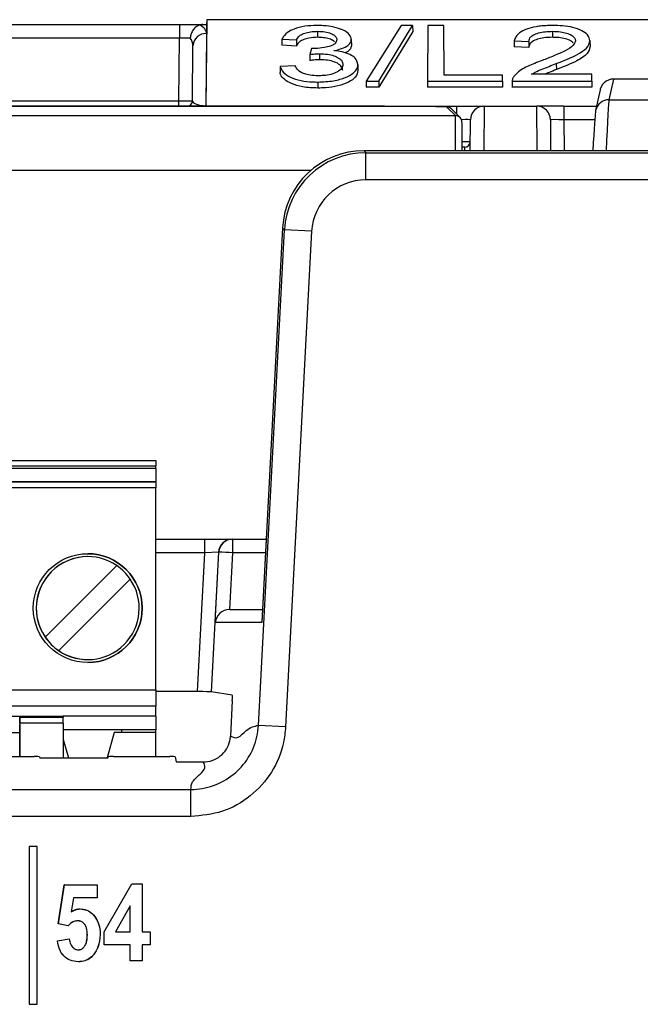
# Paper-space layout 'Sheet1' of a CAD drawing. Header units: millimetres. Extents: x -7 to 413, y -20 to 277.
# Tile 44 of 108: x 66.16 to 70.72, y 216.33 to 223.57. Entities that reach past the tile are written whole.
import ezdxf

# ---------------------------------------------------------------- set-up
doc = ezdxf.new("R2010")
doc.units = ezdxf.units.MM

psp = doc.layouts.new('Sheet1')

# ---------------------------------------------------------------- linework, layer by layer
at = {"color": 7, "linetype": 'Continuous', "lineweight": 25}
for p, q in [((67.5302, 223.5704), (67.5247, 222.9344)), ((67.5302, 223.5704), (67.5295, 223.5344)), ((70.9104, 223.5704), (67.5302, 223.5704)), ((65.2247, 223.5344), (67.3294, 223.5344)), ((67.3294, 223.5344), (67.5021, 223.5344)), ((67.3294, 223.5344), (67.3294, 223.4353)), ((67.5021, 223.5344), (67.5295, 223.5344)), ((67.5295, 223.5344), (67.5289, 223.4686)), ((68.9588, 223.5281), (68.7032, 223.1175)), ((68.7952, 223.1175), (69.0435, 223.5281)), ((69.0435, 223.5281), (68.9588, 223.5281)), ((69.0435, 223.5281), (69.044, 223.4843)), ((69.1563, 223.5281), (69.1527, 223.1175)), ((69.2728, 223.5281), (69.1563, 223.5281)), ((69.276, 223.1636), (69.2728, 223.5281)), ((67.3294, 223.4353), (65.2247, 223.4353)), ((67.3254, 222.974), (67.3294, 223.4353)), ((67.5289, 223.4686), (67.5243, 222.9381)), ((68.0832, 223.4262), (68.0827, 223.382)), ((68.0832, 223.4262), (68.1899, 223.4213)), ((68.1899, 223.4213), (68.1902, 223.377)), ((68.3448, 223.485), (68.3448, 223.4408)), ((68.5929, 223.4253), (68.5933, 223.3813)), ((69.044, 223.4843), (68.7955, 223.0733)), ((70.0716, 223.485), (70.0716, 223.4408)), ((67.4254, 222.974), (67.4289, 223.3786)), ((68.1902, 223.377), (68.0827, 223.382)), ((68.2998, 223.3589), (68.2885, 223.3151)), ((69.7904, 223.4155), (69.7899, 223.3714)), ((69.8975, 223.3664), (69.7899, 223.3714)), ((69.7904, 223.4155), (69.8971, 223.4106)), ((69.8971, 223.4106), (69.8975, 223.3664)), ((70.3469, 223.4163), (70.3473, 223.3723)), ((68.2885, 223.3151), (68.288, 223.2708)), ((68.3592, 223.3202), (68.3592, 223.276)), ((68.0693, 223.2271), (68.0689, 223.1833)), ((68.1798, 223.2322), (68.0693, 223.2271)), ((68.6407, 223.2413), (68.6411, 223.1973)), ((70.0996, 223.2476), (70.0999, 223.2034)), ((69.7029, 223.1636), (69.276, 223.1636)), ((69.7033, 223.1175), (69.7029, 223.1636)), ((70.3606, 223.1689), (69.9183, 223.1689)), ((70.361, 223.1175), (70.3606, 223.1689)), ((70.5198, 223.1344), (70.4865, 222.9819)), ((80.3693, 223.1344), (70.5198, 223.1344)), ((68.3464, 223.1122), (68.3464, 223.068)), ((68.7032, 223.1175), (68.7027, 223.0733)), ((68.7955, 223.0733), (68.7027, 223.0733)), ((68.7032, 223.1175), (68.7952, 223.1175)), ((68.7952, 223.1175), (68.7955, 223.0733)), ((69.1527, 223.1175), (69.1523, 223.0733)), ((69.7037, 223.0733), (69.1523, 223.0733)), ((69.1527, 223.1175), (69.7033, 223.1175)), ((69.7033, 223.1175), (69.7037, 223.0733)), ((69.7758, 223.1189), (69.7754, 223.0729)), ((69.7757, 223.1175), (69.7754, 223.0733)), ((69.7754, 223.0733), (69.7756, 223.0749)), ((70.3614, 223.0733), (69.7754, 223.0733)), ((69.7757, 223.1175), (70.361, 223.1175)), ((70.361, 223.1175), (70.3614, 223.0733)), ((70.4221, 223.0556), (70.3888, 222.9034)), ((57.1094, 222.9344), (69.3682, 222.9344)), ((68.6434, 222.934), (57.186, 222.934)), ((65.2206, 222.974), (67.3254, 222.974)), ((67.3254, 222.9344), (67.3254, 222.974)), ((67.5243, 222.9344), (67.4953, 222.9344)), ((67.5243, 222.9381), (67.5243, 222.9344)), ((67.5243, 222.9344), (67.5243, 222.9344)), ((69.3581, 222.865), (69.2953, 222.9283)), ((69.3922, 222.8508), (69.3294, 222.9141)), ((69.3682, 222.9344), (69.5682, 222.9344)), ((69.5682, 222.9344), (69.9559, 222.9344)), ((70.1559, 222.9344), (69.9559, 222.9344)), ((70.1559, 222.9344), (70.1559, 222.8353)), ((70.1559, 222.9344), (70.3955, 222.9344)), ((70.4865, 222.9819), (75.8064, 222.9819)), ((40.1225, 222.865), (69.3581, 222.865)), ((70.3888, 222.9034), (70.3866, 222.8873)), ((69.4663, 222.6076), (69.4682, 222.8353)), ((70.0559, 222.8353), (70.0579, 222.6076)), ((73.1368, 222.6076), (68.6862, 222.6076)), ((68.6862, 222.6075), (68.6862, 222.6076)), ((68.6862, 222.6075), (68.7, 222.593)), ((73.1368, 222.6075), (68.6862, 222.6075)), ((68.7, 222.3933), (68.7, 222.593)), ((68.7, 222.593), (73.7829, 222.593)), ((73.7829, 222.3933), (68.7, 222.3933)), ((67.9105, 218.3836), (68.1016, 222.0252)), ((68.0877, 222.0399), (67.9341, 219.1396)), ((68.0875, 222.04), (67.9343, 219.1448)), ((68.0877, 222.0399), (68.0875, 222.04)), ((68.1016, 222.0252), (68.0877, 222.0399)), ((68.301, 222.0148), (68.1016, 222.0252)), ((68.301, 222.0148), (68.1099, 218.3732)), ((60.1553, 220.3312), (67.1553, 220.3312)), ((67.1553, 220.3312), (67.1553, 220.2912)), ((60.1553, 220.2912), (67.1553, 220.2912)), ((67.1553, 220.2712), (60.1553, 220.2712)), ((67.1553, 220.2712), (67.1553, 220.2912)), ((67.1553, 220.2712), (67.1553, 220.1752)), ((60.1553, 220.1752), (67.1553, 220.1752)), ((67.1553, 220.1703), (60.1553, 220.1703)), ((67.1553, 220.1703), (67.1553, 220.1752)), ((67.1553, 220.1703), (67.1553, 220.1304)), ((67.1553, 220.1304), (60.1553, 220.1304)), ((67.1553, 218.6452), (67.1553, 220.1304)), ((67.1553, 219.7518), (67.5165, 219.7518)), ((67.5165, 219.6518), (67.5165, 219.7518)), ((67.5165, 219.7518), (67.7165, 219.7518)), ((67.7165, 219.7518), (67.7192, 219.7518)), ((67.7192, 219.7518), (67.7192, 219.6527)), ((67.7192, 219.7518), (67.9664, 219.7518)), ((67.6167, 219.657), (67.5165, 219.6518)), ((67.6167, 219.657), (67.5629, 218.6305)), ((67.5925, 219.1396), (67.6194, 219.657)), ((67.6194, 219.657), (67.6167, 219.657)), ((67.4629, 218.6313), (67.5165, 219.6518)), ((67.7192, 219.6527), (67.6974, 219.2344)), ((66.3429, 219.0318), (66.8687, 219.5576)), ((66.9677, 219.4586), (66.4419, 218.9329)), ((67.6974, 219.2344), (67.6974, 219.2344)), ((67.6974, 219.2344), (67.939, 219.2344)), ((67.9341, 219.1396), (67.5925, 219.1396)), ((66.3429, 219.0318), (66.3429, 219.0318)), ((66.4419, 218.9329), (66.4419, 218.9329)), ((60.1553, 218.6452), (67.1553, 218.6452)), ((67.1553, 218.6452), (67.1553, 218.5252)), ((67.4629, 218.6313), (67.1553, 218.6313)), ((67.7182, 218.6044), (67.5629, 218.6305)), ((67.1553, 218.5252), (60.1553, 218.5252)), ((67.1553, 218.4512), (67.1553, 218.5252)), ((67.7182, 218.5644), (67.7045, 218.3038)), ((63.6553, 218.4512), (66.1553, 218.4512)), ((66.1553, 218.4512), (66.4753, 218.4512)), ((66.1553, 218.4512), (66.1553, 218.4448)), ((66.1553, 218.4448), (66.4753, 218.4448)), ((67.1553, 218.4512), (66.4753, 218.4512)), ((66.4753, 218.4512), (66.4753, 218.4448)), ((66.4753, 218.3998), (66.4753, 218.4448)), ((67.1553, 218.4512), (67.1553, 218.3512)), ((66.1553, 218.3998), (66.1553, 218.1544)), ((66.4753, 218.3998), (66.1553, 218.3998)), ((66.1553, 218.1544), (66.1553, 218.3886)), ((66.4753, 218.3998), (66.4753, 218.1439)), ((66.9063, 218.3512), (66.4753, 218.3512)), ((67.1553, 218.3512), (66.9063, 218.3512)), ((66.9063, 218.3312), (66.9063, 218.3512)), ((67.1553, 218.3312), (67.1553, 218.3512)), ((68.1099, 218.3732), (67.9105, 218.3836)), ((65.8503, 218.3312), (66.1553, 218.3312)), ((66.8503, 218.3312), (66.7973, 218.1449)), ((66.8503, 218.3312), (66.7973, 218.1449)), ((67.1553, 218.3312), (66.8503, 218.3312)), ((66.8503, 218.3312), (66.8503, 218.3312)), ((67.1553, 218.1544), (67.1553, 218.3312)), ((66.4753, 218.2785), (66.5136, 218.1439)), ((61.1606, 218.1544), (66.2616, 218.1544)), ((66.3016, 218.1523), (66.3026, 218.146)), ((66.3426, 218.1439), (66.7633, 218.1439)), ((66.8033, 218.146), (66.8044, 218.1523)), ((66.8444, 218.1544), (67.2585, 218.1544)), ((67.2985, 218.1523), (67.3044, 218.1166)), ((67.3444, 218.1146), (67.5051, 218.1146)), ((60.0086, 217.9128), (67.4143, 217.9128)), ((67.4143, 217.713), (67.4143, 217.9128)), ((67.4143, 217.713), (60.0086, 217.713)), ((66.2247, 217.4926), (66.2242, 217.4931)), ((66.2242, 217.4931), (66.2242, 216.3331)), ((66.2842, 217.4931), (66.2242, 217.4931)), ((66.2247, 217.4926), (66.2247, 216.3336)), ((66.2837, 217.4926), (66.2247, 217.4926)), ((66.2837, 217.4926), (66.2842, 217.4931)), ((66.2837, 216.3336), (66.2837, 217.4926)), ((66.2842, 216.3331), (66.2842, 217.4931)), ((66.4393, 216.9246), (66.4834, 217.2108)), ((66.4399, 216.925), (66.4838, 217.2103)), ((66.4838, 217.2103), (66.4834, 217.2108)), ((66.4834, 217.2108), (66.7255, 217.2108)), ((66.4838, 217.2103), (66.725, 217.2103)), ((66.725, 217.2103), (66.7255, 217.2108)), ((66.725, 217.2103), (66.725, 217.1159)), ((66.7255, 217.2108), (66.7255, 217.1154)), ((66.7769, 216.8656), (66.9792, 217.2181)), ((66.7774, 216.8654), (66.9795, 217.2176)), ((66.9795, 217.2176), (66.9792, 217.2181)), ((66.9792, 217.2181), (67.0557, 217.2181)), ((66.9795, 217.2176), (67.0552, 217.2176)), ((67.0552, 217.2176), (67.0557, 217.2181)), ((67.0552, 217.2176), (67.0552, 216.8654)), ((67.0557, 217.2181), (67.0557, 216.8659)), ((66.5498, 217.1159), (66.5338, 217.0123)), ((66.5502, 217.1154), (66.5345, 217.0133)), ((66.5498, 217.1159), (66.5502, 217.1154)), ((66.725, 217.1159), (66.5498, 217.1159)), ((66.7255, 217.1154), (66.5502, 217.1154)), ((66.725, 217.1159), (66.7255, 217.1154)), ((66.9682, 217.0576), (66.8598, 216.8654)), ((66.9677, 217.0557), (66.8607, 216.8659)), ((66.9682, 217.0576), (66.9677, 217.0557)), ((66.9677, 216.8659), (66.9677, 217.0557)), ((66.9682, 216.8654), (66.9682, 217.0576)), ((66.5338, 217.0123), (66.5345, 217.0133)), ((66.5987, 217.0341), (66.5987, 217.0347)), ((66.6964, 216.991), (66.6968, 216.9913)), ((66.4399, 216.925), (66.4393, 216.9246)), ((66.5125, 216.9099), (66.4393, 216.9246)), ((66.5123, 216.9105), (66.4399, 216.925)), ((66.5821, 216.9471), (66.5821, 216.9466)), ((66.6527, 216.8434), (66.6522, 216.8434)), ((66.747, 216.8456), (66.7475, 216.8456)), ((66.7774, 216.8654), (66.7769, 216.8656)), ((66.7769, 216.7705), (66.7769, 216.8656)), ((66.7774, 216.771), (66.7774, 216.8654)), ((66.8598, 216.8654), (66.8607, 216.8659)), ((66.8598, 216.8654), (66.9682, 216.8654)), ((66.8607, 216.8659), (66.9677, 216.8659)), ((66.9682, 216.8654), (66.9677, 216.8659)), ((67.0552, 216.8654), (67.0557, 216.8659)), ((67.0552, 216.8654), (67.1139, 216.8654)), ((67.0557, 216.8659), (67.1145, 216.8659)), ((67.1139, 216.8654), (67.1145, 216.8659)), ((67.1139, 216.8654), (67.1139, 216.771)), ((67.1145, 216.8659), (67.1145, 216.7705)), ((66.432, 216.7999), (66.5201, 216.8145)), ((66.4326, 216.7994), (66.5196, 216.8139)), ((66.7774, 216.771), (66.7769, 216.7705)), ((66.9677, 216.7705), (66.7769, 216.7705)), ((66.9682, 216.771), (66.7774, 216.771)), ((66.9682, 216.771), (66.9677, 216.7705)), ((66.9677, 216.6531), (66.9677, 216.7705)), ((66.9682, 216.6536), (66.9682, 216.771)), ((67.0552, 216.771), (67.0552, 216.6536)), ((67.0552, 216.771), (67.0557, 216.7705)), ((67.1139, 216.771), (67.0552, 216.771)), ((67.0557, 216.7705), (67.0557, 216.6531)), ((67.1145, 216.7705), (67.0557, 216.7705)), ((67.1139, 216.771), (67.1145, 216.7705)), ((66.5853, 216.7333), (66.5853, 216.7338)), ((66.587, 216.6463), (66.587, 216.6458)), ((66.9682, 216.6536), (66.9677, 216.6531)), ((67.0557, 216.6531), (66.9677, 216.6531)), ((67.0552, 216.6536), (66.9682, 216.6536)), ((67.0552, 216.6536), (67.0557, 216.6531)), ((66.2247, 216.3336), (66.2242, 216.3331)), ((66.2242, 216.3331), (66.2842, 216.3331)), ((66.2247, 216.3336), (66.2837, 216.3336)), ((66.2837, 216.3336), (66.2842, 216.3331))]:
    psp.add_line(p, q, dxfattribs=at)
at = {"color": 8, "linetype": 'Continuous', "lineweight": 25}
for p, q in [((69.3682, 222.8749), (69.3682, 222.9344)), ((69.5682, 222.9344), (69.5658, 222.6076)), ((69.9584, 222.6076), (69.9559, 222.9344)), ((70.1559, 222.8353), (70.1579, 222.6076)), ((70.382, 222.8353), (70.1559, 222.8353)), ((69.4266, 222.6076), (69.4268, 222.6335)), ((68.2941, 222.4615), (41.229, 222.4615)), ((67.5165, 219.6518), (67.1553, 219.6518)), ((67.9611, 219.6527), (67.7192, 219.6527))]:
    psp.add_line(p, q, dxfattribs=at)
at = {"color": 7, "linetype": 'Continuous', "lineweight": 25, "flags": 128}
for points in [[(66.1553, 218.4512), (66.1553, 218.45), (66.1553, 218.4464), (66.1553, 218.4406), (66.1553, 218.4327), (66.1553, 218.4232), (66.1553, 218.4124), (66.1553, 218.4007), (66.1553, 218.3886)], [(66.1553, 218.3998), (66.1553, 218.4078), (66.1553, 218.4154), (66.1553, 218.4225), (66.1553, 218.4288), (66.1553, 218.4343), (66.1553, 218.4389), (66.1553, 218.4424), (66.1553, 218.4448)], [(66.5123, 216.9105), (66.5124, 216.9102), (66.5125, 216.9099)], [(66.4326, 216.7994), (66.4323, 216.7996), (66.432, 216.7999)], [(66.5196, 216.8139), (66.5198, 216.8141), (66.5199, 216.8143), (66.5201, 216.8145)]]:
    psp.add_lwpolyline(points, dxfattribs=at)
at = {"color": 7, "linetype": 'Continuous', "lineweight": 25}
psp.add_circle((66.6553, 219.2452), 0.4, dxfattribs=at)
for centre, radius, start, end in [((67.5245, 223.373), 0.0957, 87.31392, 176.65494), ((67.3854, 222.9744), 0.04, 270, 359.5), ((69.2953, 222.8803), 0.048, 44.75037, 90.00485), ((69.5682, 222.8344), 0.1, 90, 179.5), ((69.9559, 222.8344), 0.1, 0.5, 90), ((69.3581, 222.817), 0.048, 359.49513, 44.74961), ((69.4268, 222.6735), 0.04, 269.99888, 359.49892), ((67.7165, 219.6519), 0.0999, 90.03657, 177.04191), ((67.7192, 219.6519), 0.0999, 90.03657, 177.04191), ((67.5284, 216.4336), 3.2247, 86.60926, 88.38293), ((66.6553, 219.2452), 0.3783, 55.6634, 214.33658), ((66.6553, 219.2452), 0.3783, 89.99999, 269.99999), ((66.6553, 219.2452), 0.4, 269.99999, 89.99999), ((66.6553, 219.2452), 0.3783, 34.33655, 55.66343), ((66.6553, 219.2452), 0.3783, 235.6634, 34.33658), ((66.6553, 219.2452), 0.3783, 214.33655, 235.66343)]:
    psp.add_arc(centre, radius, start, end, dxfattribs=at)
at = {"color": 8, "linetype": 'Continuous', "lineweight": 25}
for centre, radius, start, end in [((70.4863, 222.882), 0.0999, 89.92822, 167.6253), ((69.3581, 222.817), 0.048, 44.75037, 90.00485), ((69.3923, 215.4223), 7.2513, 89.41115, 89.88145)]:
    psp.add_arc(centre, radius, start, end, dxfattribs=at)
at = {"color": 7, "linetype": 'Continuous', "lineweight": 25}
for centre, major_axis, ratio, start_param, end_param in [((67.3289, 223.4686), (0.2, 0.0005), 0.461511, 6.278047, 7.021705), ((67.3294, 223.4344), (0.1, 0.0009), 0.008724, 0.660603, 1.570568), ((67.3289, 223.3777), (0.0994, 0.0121), 0.929702, 6.161898, 6.822654), ((70.5198, 223.0343), (-0.0214, -0.0978), 0.998564, 3.356821, 4.875785), ((67.3254, 222.9744), (0.1, -0.0003), 0.00349, 4.712447, 6.283167), ((67.5254, 222.9744), (0.1, 0.0005), 0.363377, 3.136478, 4.699345), ((68.6433, 222.9283), (0.652, 0), 0.008728, 0.008651, 1.570645), ((69.355, 222.465), (0.0031, 0.4), 0.007679, 5.077124, 6.274518), ((70.3555, 222.2881), (0.0314, 0.6), 0.008703, 0.052816, 1.009596), ((69.403, 222.4646), (0.0031, 0.352), 0.008726, 5.131053, 6.274535), ((70.1559, 222.8344), (0.1, -0.0009), 0.008724, 1.571025, 3.141745), ((69.3668, 222.6335), (0.06, 0), 0.008728, 6.283109, 7.116271), ((68.6873, 222.0072), (0.4664, -0.3788), 0.9986, 2.254114, 3.769883), ((68.701, 221.9927), (-0.413, 0.4359), 0.999131, 5.526025, 7.041794), ((68.701, 221.9927), (0.2758, -0.2911), 0.997404, 2.384433, 3.900202), ((67.6922, 219.1344), (0.0745, 0.0707), 0.949396, 0.785817, 2.30387), ((67.4629, 218.6304), (0.1001, 0), 0.008715, 0.051831, 1.570339), ((67.7161, 218.5644), (0.0021, 0.04), 0.052263, 4.715139, 6.277209), ((66.2616, 218.1523), (0.04, 0), 0.052408, 0.008727, 1.570796), ((66.3426, 218.146), (0.04, 0), 0.052408, 3.150319, 4.712389), ((66.7633, 218.146), (0.04, 0), 0.052408, 4.712389, 6.274459), ((66.8444, 218.1523), (0.04, 0), 0.052408, 1.570796, 3.132866), ((67.2585, 218.1523), (0.04, 0), 0.052408, 0.008727, 1.570796), ((67.3444, 218.1167), (0.04, 0), 0.052408, 3.150319, 4.712389)]:
    psp.add_ellipse(centre, major_axis=major_axis, ratio=ratio, start_param=start_param, end_param=end_param, dxfattribs=at)
at = {"color": 8, "linetype": 'Continuous', "lineweight": 25}
for centre, major_axis, ratio, start_param, end_param in [((70.4553, 222.2828), (0.0314, 0.7), 0.007465, 0.052695, 1.088647), ((69.3682, 222.8344), (0.1, 0.0009), 0.008724, 6.283033, 7.505385)]:
    psp.add_ellipse(centre, major_axis=major_axis, ratio=ratio, start_param=start_param, end_param=end_param, dxfattribs=at)
at = {"color": 7, "linetype": 'Continuous', "lineweight": 25}
for points, knots in [([(67.4767, 223.5311), (67.468, 223.5272), (67.4507, 223.5195), (67.4292, 223.4958), (67.4146, 223.4673), (67.4096, 223.4462), (67.4084, 223.436), (67.4084, 223.4356)], [0, 0, 0, 0, 0.253864, 0.507704, 0.762718, 0.99074, 1, 1, 1, 1]), ([(67.5021, 223.5344), (67.4974, 223.5343), (67.4883, 223.5341), (67.4805, 223.5321), (67.4767, 223.5311)], [0, 0, 0, 0, 0.5167, 1, 1, 1, 1]), ([(68.3412, 223.5281), (68.3107, 223.5271), (68.2492, 223.5249), (68.1732, 223.5047), (68.1145, 223.4735), (68.0922, 223.4458), (68.0841, 223.4283), (68.0832, 223.4262)], [0, 0, 0, 0, 0.233964, 0.470608, 0.670501, 0.959491, 1, 1, 1, 1]), ([(68.5929, 223.4253), (68.5899, 223.4375), (68.5835, 223.4629), (68.536, 223.4957), (68.4662, 223.5174), (68.399, 223.527), (68.3567, 223.5278), (68.3412, 223.5281)], [0, 0, 0, 0, 0.223325, 0.465564, 0.676118, 0.880842, 1, 1, 1, 1]), ([(70.0742, 223.5281), (70.0388, 223.5272), (69.9763, 223.5254), (69.8947, 223.5082), (69.8345, 223.4816), (69.8011, 223.4488), (69.7936, 223.4255), (69.7904, 223.4155)], [0, 0, 0, 0, 0.241418, 0.427102, 0.613199, 0.834783, 1, 1, 1, 1]), ([(70.3469, 223.4163), (70.3439, 223.4306), (70.3384, 223.457), (70.2905, 223.4909), (70.2252, 223.5148), (70.1486, 223.5266), (70.0977, 223.5276), (70.0742, 223.5281)], [0, 0, 0, 0, 0.237311, 0.440344, 0.64343, 0.835256, 1, 1, 1, 1]), ([(68.1899, 223.4213), (68.1954, 223.4316), (68.2044, 223.4488), (68.2389, 223.469), (68.2799, 223.4807), (68.3176, 223.4845), (68.339, 223.4849), (68.3448, 223.485)], [0, 0, 0, 0, 0.316618, 0.523064, 0.730272, 0.927553, 1, 1, 1, 1]), ([(68.3448, 223.4408), (68.3229, 223.4398), (68.2854, 223.4382), (68.2407, 223.4253), (68.2075, 223.4066), (68.195, 223.3893), (68.1907, 223.3782), (68.1902, 223.377)], [0, 0, 0, 0, 0.271403, 0.467182, 0.662864, 0.963839, 1, 1, 1, 1]), ([(68.4861, 223.4236), (68.4841, 223.4138), (68.4808, 223.398), (68.4493, 223.3786), (68.4041, 223.3661), (68.356, 223.3593), (68.3234, 223.3587), (68.3131, 223.3585)], [0, 0, 0, 0, 0.265886, 0.427388, 0.626078, 0.881212, 1, 1, 1, 1]), ([(68.3448, 223.485), (68.3631, 223.4843), (68.3992, 223.483), (68.4434, 223.4707), (68.4723, 223.4544), (68.4849, 223.438), (68.4858, 223.4276), (68.4861, 223.4236)], [0, 0, 0, 0, 0.239148, 0.470787, 0.671911, 0.872894, 1, 1, 1, 1]), ([(68.47, 223.4078), (68.4657, 223.4117), (68.4548, 223.4215), (68.4224, 223.433), (68.3828, 223.44), (68.356, 223.4405), (68.3448, 223.4408)], [0, 0, 0, 0, 0.194788, 0.490274, 0.78645, 1, 1, 1, 1]), ([(68.4642, 223.3428), (68.478, 223.3459), (68.5148, 223.354), (68.5607, 223.3737), (68.5891, 223.4), (68.5917, 223.4174), (68.5929, 223.4253)], [0, 0, 0, 0, 0.187757, 0.499869, 0.772027, 1, 1, 1, 1]), ([(69.8971, 223.4106), (69.8997, 223.4221), (69.904, 223.4409), (69.9378, 223.4633), (69.9791, 223.4771), (70.026, 223.4841), (70.0575, 223.4847), (70.0716, 223.485)], [0, 0, 0, 0, 0.29115, 0.477281, 0.66305, 0.848217, 1, 1, 1, 1]), ([(70.0716, 223.4408), (70.0501, 223.4402), (70.0107, 223.439), (69.9591, 223.4275), (69.9229, 223.4108), (69.9014, 223.3896), (69.8988, 223.3744), (69.8975, 223.3664)], [0, 0, 0, 0, 0.229011, 0.419594, 0.610207, 0.796335, 1, 1, 1, 1]), ([(70.0716, 223.485), (70.0914, 223.4844), (70.1283, 223.4833), (70.1773, 223.4726), (70.2131, 223.4567), (70.2367, 223.4371), (70.2388, 223.4228), (70.2399, 223.4158)], [0, 0, 0, 0, 0.222993, 0.417426, 0.611969, 0.810639, 1, 1, 1, 1]), ([(70.2236, 223.4008), (70.216, 223.4071), (70.2001, 223.4204), (70.1563, 223.4339), (70.1111, 223.4401), (70.0826, 223.4406), (70.0716, 223.4408)], [0, 0, 0, 0, 0.2642306, 0.5514811, 0.8283657, 1, 1, 1, 1]), ([(68.3131, 223.3585), (68.3115, 223.3585), (68.3081, 223.3586), (68.3037, 223.3588), (68.3008, 223.3589), (68.2998, 223.3589)], [0, 0, 0, 0, 0.362041, 0.761753, 1, 1, 1, 1]), ([(68.5933, 223.3813), (68.5913, 223.3704), (68.5876, 223.3503), (68.5608, 223.3335), (68.5485, 223.3257)], [0, 0, 0, 0, 0.539191, 1, 1, 1, 1]), ([(70.2399, 223.4158), (70.2362, 223.4044), (70.2272, 223.3771), (70.1636, 223.3403), (70.0832, 223.3047), (70.0246, 223.2818), (69.9956, 223.2705)], [0, 0, 0, 0, 0.187971, 0.448507, 0.726591, 1, 1, 1, 1]), ([(70.0996, 223.2476), (70.155, 223.2695), (70.24, 223.3031), (70.3313, 223.3611), (70.3415, 223.3973), (70.3469, 223.4163)], [0, 0, 0, 0, 0.469957, 0.721915, 1, 1, 1, 1]), ([(70.3473, 223.3723), (70.3431, 223.3556), (70.3337, 223.3174), (70.2408, 223.2591), (70.1519, 223.224), (70.0999, 223.2034)], [0, 0, 0, 0, 0.245045, 0.557811, 1, 1, 1, 1]), ([(68.3592, 223.276), (68.3523, 223.2759), (68.3382, 223.2757), (68.3144, 223.2738), (68.2978, 223.2719), (68.288, 223.2708)], [0, 0, 0, 0, 0.287393, 0.581363, 1, 1, 1, 1]), ([(68.2885, 223.3151), (68.2937, 223.3157), (68.3058, 223.3171), (68.3293, 223.3194), (68.3478, 223.3199), (68.3592, 223.3202)], [0, 0, 0, 0, 0.22769, 0.52352, 1, 1, 1, 1]), ([(68.3592, 223.3202), (68.3795, 223.3195), (68.4176, 223.3182), (68.4666, 223.306), (68.5033, 223.2885), (68.5274, 223.2664), (68.5296, 223.2499), (68.5307, 223.2417)], [0, 0, 0, 0, 0.212276, 0.398957, 0.585151, 0.794246, 1, 1, 1, 1]), ([(68.5303, 223.1977), (68.5285, 223.2078), (68.5253, 223.2265), (68.4928, 223.2508), (68.4479, 223.2678), (68.3998, 223.2753), (68.3701, 223.2758), (68.3592, 223.276)], [0, 0, 0, 0, 0.2552743, 0.4706819, 0.6864636, 0.8846329, 1, 1, 1, 1]), ([(68.6407, 223.2413), (68.6375, 223.2574), (68.6323, 223.2838), (68.5858, 223.3154), (68.5299, 223.3347), (68.4852, 223.3402), (68.4642, 223.3428)], [0, 0, 0, 0, 0.350012, 0.574249, 0.799091, 1, 1, 1, 1]), ([(68.0693, 223.2271), (68.0751, 223.2121), (68.0862, 223.1835), (68.1424, 223.1469), (68.2184, 223.1218), (68.292, 223.113), (68.3339, 223.1124), (68.3464, 223.1122)], [0, 0, 0, 0, 0.251125, 0.479186, 0.707793, 0.912814, 1, 1, 1, 1]), ([(68.3506, 223.1583), (68.3296, 223.159), (68.2935, 223.1601), (68.2485, 223.1711), (68.212, 223.1889), (68.1915, 223.2104), (68.1829, 223.2265), (68.1798, 223.2322)], [0, 0, 0, 0, 0.230052, 0.396245, 0.561926, 0.844095, 1, 1, 1, 1]), ([(68.3464, 223.1122), (68.3861, 223.1138), (68.4621, 223.1169), (68.5511, 223.1438), (68.612, 223.1781), (68.6383, 223.212), (68.6401, 223.2339), (68.6407, 223.2413)], [0, 0, 0, 0, 0.24767, 0.47451, 0.668706, 0.888521, 1, 1, 1, 1]), ([(68.5307, 223.2417), (68.5289, 223.2315), (68.5254, 223.2121), (68.4933, 223.1862), (68.4469, 223.1675), (68.395, 223.1592), (68.3631, 223.1586), (68.3506, 223.1583)], [0, 0, 0, 0, 0.24277, 0.461355, 0.680531, 0.87536, 1, 1, 1, 1]), ([(69.9956, 223.2705), (69.9587, 223.2566), (69.8839, 223.2284), (69.816, 223.1869), (69.7937, 223.16), (69.788, 223.1533)], [0, 0, 0, 0, 0.422695, 0.855297, 1, 1, 1, 1]), ([(69.9183, 223.1689), (69.9269, 223.1743), (69.9491, 223.1881), (70.0113, 223.2141), (70.0645, 223.2342), (70.0996, 223.2476)], [0, 0, 0, 0, 0.1772897, 0.455979, 1, 1, 1, 1]), ([(70.0999, 223.2034), (70.0819, 223.1966), (70.052, 223.1852), (70.0225, 223.1736), (70.0107, 223.1689)], [0, 0, 0, 0, 0.598775, 1, 1, 1, 1]), ([(68.3464, 223.068), (68.3088, 223.0695), (68.2371, 223.0724), (68.1536, 223.098), (68.0981, 223.1305), (68.0752, 223.16), (68.0702, 223.1784), (68.0689, 223.1833)], [0, 0, 0, 0, 0.258866, 0.493096, 0.691877, 0.91856, 1, 1, 1, 1]), ([(68.6411, 223.1973), (68.6378, 223.1808), (68.6316, 223.15), (68.5752, 223.1105), (68.4991, 223.082), (68.4166, 223.0693), (68.3652, 223.0683), (68.3464, 223.068)], [0, 0, 0, 0, 0.246619, 0.461259, 0.675667, 0.881888, 1, 1, 1, 1]), ([(69.788, 223.1533), (69.7843, 223.1474), (69.7788, 223.1385), (69.7759, 223.1264), (69.7758, 223.1204), (69.7757, 223.1175)], [0, 0, 0, 0, 0.503592, 0.761085, 1, 1, 1, 1]), ([(67.5243, 222.9381), (67.5241, 222.938), (67.5208, 222.9371), (67.5116, 222.9352), (67.5017, 222.9347), (67.4953, 222.9344)], [0, 0, 0, 0, 0.029292, 0.373685, 1, 1, 1, 1]), ([(67.4143, 217.9128), (67.4143, 217.9128), (67.4699, 217.9127), (67.5821, 217.9317), (67.7307, 218.0141), (67.8438, 218.1411), (67.8977, 218.2725), (67.909, 218.3557), (67.9105, 218.3836), (67.9105, 218.3836)], [0, 0, 0, 0, 0.000016, 0.222145, 0.444277, 0.666333, 0.888375, 0.999984, 1, 1, 1, 1]), ([(68.1099, 218.3732), (68.1059, 218.3341), (68.0938, 218.2174), (68.0157, 218.033), (67.858, 217.8563), (67.6493, 217.7361), (67.4926, 217.7207), (67.4143, 217.713)], [0, 0, 0, 0, 0.111618, 0.333659, 0.555725, 0.777864, 1, 1, 1, 1]), ([(67.7045, 218.3038), (67.7229, 218.2959), (67.7598, 218.28), (67.8315, 218.3672), (67.8805, 218.3774), (67.9105, 218.3836)], [0, 0, 0, 0, 0.2794841, 0.560024, 1, 1, 1, 1]), ([(67.5051, 218.1146), (67.5275, 218.1168), (67.5725, 218.1212), (67.6323, 218.1556), (67.6775, 218.2063), (67.6999, 218.2592), (67.7033, 218.2926), (67.7045, 218.3038)], [0, 0, 0, 0, 0.222224, 0.444462, 0.666397, 0.888227, 1, 1, 1, 1]), ([(67.4143, 217.9128), (67.4145, 217.9316), (67.4149, 217.9693), (67.4811, 218.0218), (67.526, 218.0702), (67.512, 218.0998), (67.5051, 218.1146)], [0, 0, 0, 0, 0.2796891, 0.560297, 0.7805029, 1, 1, 1, 1]), ([(66.5338, 217.0123), (66.5387, 217.0153), (66.5486, 217.0213), (66.5643, 217.0287), (66.5812, 217.0332), (66.5928, 217.0338), (66.5987, 217.0341)], [0, 0, 0, 0, 0.249202, 0.498905, 0.745904, 1, 1, 1, 1]), ([(66.5345, 217.0133), (66.5394, 217.0163), (66.5493, 217.0223), (66.5702, 217.032), (66.5874, 217.0336), (66.5987, 217.0347)], [0, 0, 0, 0, 0.252712, 0.505947, 1, 1, 1, 1]), ([(66.5987, 217.0347), (66.6163, 217.0329), (66.65, 217.0296), (66.681, 217.0074), (66.6945, 216.9937), (66.6968, 216.9913)], [0, 0, 0, 0, 0.4746239, 0.9110905, 1, 1, 1, 1]), ([(66.5987, 217.0341), (66.6162, 217.0324), (66.6498, 217.0291), (66.6807, 217.007), (66.6941, 216.9933), (66.6964, 216.991)], [0, 0, 0, 0, 0.474468, 0.911018, 1, 1, 1, 1]), ([(66.6964, 216.991), (66.7099, 216.9724), (66.7365, 216.9358), (66.746, 216.8828), (66.7468, 216.8532), (66.747, 216.8456)], [0, 0, 0, 0, 0.434095, 0.854268, 1, 1, 1, 1]), ([(66.6968, 216.9913), (66.7103, 216.9727), (66.737, 216.936), (66.7465, 216.8828), (66.7473, 216.8532), (66.7475, 216.8456)], [0, 0, 0, 0, 0.4344336, 0.8547921, 1, 1, 1, 1]), ([(66.5821, 216.9471), (66.5725, 216.9461), (66.5533, 216.944), (66.5296, 216.9291), (66.5177, 216.9163), (66.5123, 216.9105)], [0, 0, 0, 0, 0.353359, 0.707539, 1, 1, 1, 1]), ([(66.5821, 216.9466), (66.5726, 216.9456), (66.5534, 216.9435), (66.5298, 216.9286), (66.5179, 216.9158), (66.5125, 216.9099)], [0, 0, 0, 0, 0.351583, 0.703982, 1, 1, 1, 1]), ([(66.6527, 216.8434), (66.652, 216.8608), (66.6509, 216.8868), (66.6367, 216.9188), (66.619, 216.9373), (66.5991, 216.9462), (66.5866, 216.9469), (66.5821, 216.9471)], [0, 0, 0, 0, 0.367493, 0.550131, 0.734025, 0.902941, 1, 1, 1, 1]), ([(66.6522, 216.8434), (66.6515, 216.8608), (66.6504, 216.8867), (66.6363, 216.9185), (66.6188, 216.9368), (66.599, 216.9457), (66.5866, 216.9464), (66.5821, 216.9466)], [0, 0, 0, 0, 0.368732, 0.550832, 0.734188, 0.902838, 1, 1, 1, 1]), ([(66.5853, 216.7333), (66.5916, 216.7339), (66.6044, 216.7352), (66.6225, 216.747), (66.639, 216.767), (66.6513, 216.8007), (66.6521, 216.8276), (66.6527, 216.8434)], [0, 0, 0, 0, 0.1320182, 0.2649512, 0.4384198, 0.6687945, 1, 1, 1, 1]), ([(66.5853, 216.7338), (66.5916, 216.7345), (66.6042, 216.7357), (66.6221, 216.7474), (66.6385, 216.7672), (66.6507, 216.8007), (66.6516, 216.8275), (66.6522, 216.8434)], [0, 0, 0, 0, 0.131233, 0.263374, 0.436534, 0.666485, 1, 1, 1, 1]), ([(66.747, 216.8456), (66.7438, 216.8153), (66.7382, 216.7624), (66.7045, 216.7017), (66.6662, 216.665), (66.6263, 216.6484), (66.5992, 216.6469), (66.587, 216.6463)], [0, 0, 0, 0, 0.318307, 0.55737, 0.714233, 0.871507, 1, 1, 1, 1]), ([(66.7475, 216.8456), (66.7443, 216.8153), (66.7387, 216.7622), (66.7049, 216.7014), (66.6664, 216.6646), (66.6265, 216.6479), (66.5992, 216.6464), (66.587, 216.6458)], [0, 0, 0, 0, 0.318138, 0.557159, 0.71417, 0.871588, 1, 1, 1, 1]), ([(66.587, 216.6458), (66.566, 216.6478), (66.5261, 216.6516), (66.4792, 216.6848), (66.4442, 216.7342), (66.4366, 216.775), (66.432, 216.7999)], [0, 0, 0, 0, 0.259239, 0.490971, 0.689306, 1, 1, 1, 1]), ([(66.587, 216.6463), (66.566, 216.6483), (66.5263, 216.6521), (66.4796, 216.6852), (66.4448, 216.7343), (66.4372, 216.7748), (66.4326, 216.7994)], [0, 0, 0, 0, 0.259698, 0.491868, 0.690502, 1, 1, 1, 1]), ([(66.5196, 216.8139), (66.522, 216.7996), (66.5258, 216.7765), (66.544, 216.7519), (66.5626, 216.7366), (66.5776, 216.7344), (66.5853, 216.7333)], [0, 0, 0, 0, 0.378894, 0.607063, 0.797182, 1, 1, 1, 1]), ([(66.5201, 216.8145), (66.5224, 216.8002), (66.5261, 216.7773), (66.5441, 216.7525), (66.5616, 216.7383), (66.5764, 216.7344), (66.584, 216.7339), (66.5853, 216.7338)], [0, 0, 0, 0, 0.379234, 0.605615, 0.796346, 0.966166, 1, 1, 1, 1])]:
    psp.add_open_spline(points, degree=3, knots=knots, dxfattribs=at)

doc.saveas('drawing.dxf')
